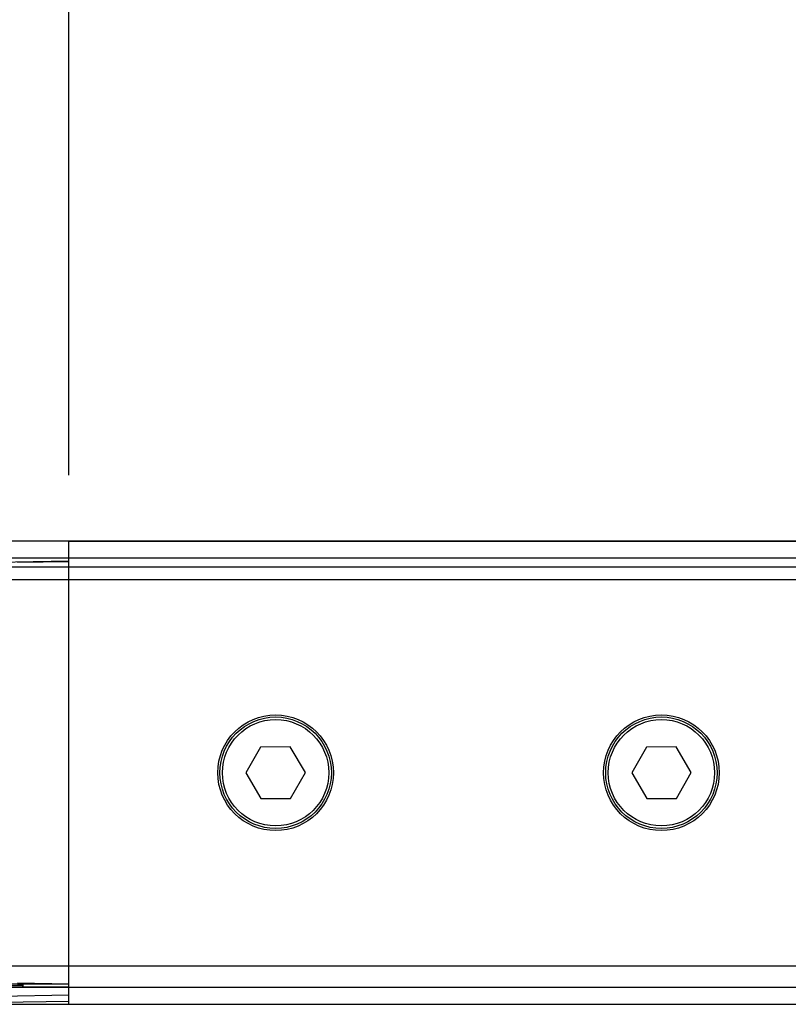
# Model space of a CAD drawing. Header units: millimetres. Extents: x 0 to 528, y 0 to 297.
# Tile 12 of 21: x 154 to 177, y 230 to 260. Entities that reach past the tile are written whole.
import ezdxf

# ---------------------------------------------------------------- set-up
doc = ezdxf.new("R2010")
doc.units = ezdxf.units.MM
doc.layers.add('QUOTE', color=174, linetype='Continuous')
doc.styles.add('SLDTEXTSTYLE3', font='TXT', dxfattribs={"width": 0.75})
doc.dimstyles.new('SLDDIMSTYLE0', dxfattribs={"dimtxt": 3, "dimasz": 3, "dimexe": 0, "dimexo": 0.0625, "dimgap": 0.75, "dimtad": 1, "dimlfac": 3.843863, "dimrnd": 1e-09, "dimzin": 12, "dimdsep": 46, "dimtxsty": 'SLDTEXTSTYLE3', "dimsah": 1, "dimcen": 0.09, "dimadec": 0, "dimazin": 3, "dimtfac": 1, "dimtdec": 3, "dimtofl": 0, "dimtmove": 0, "dimatfit": 3, "dimfxl": 0, "dimfrac": 2, "dimtolj": 1, "dimtzin": 12, "dimarcsym": 0})

# ---------------------------------------------------------------- blocks, each defined once
blk = doc.blocks.new('_D')
at = {"layer": 'QUOTE'}
for p, q in [((155.44, 246.094), (155.44, 290.076)), ((181.456, 246.094), (181.456, 290.076)), ((155.44, 288.076), (111.065, 288.076)), ((155.44, 288.076), (181.456, 288.076))]:
    blk.add_line(p, q, dxfattribs=at)
for points in [[(155.44, 288.076), (158.44, 287.576), (158.44, 288.576)], [(181.456, 288.076), (178.456, 288.576), (178.456, 287.576)]]:
    blk.add_solid(points, dxfattribs=at)
at = {"layer": 'QUOTE', "insert": (111.065, 291.943), "char_height": 3, "attachment_point": 1, "style": 'SLDTEXTSTYLE3'}
blk.add_mtext('100', dxfattribs=at)

msp = doc.modelspace()

# ---------------------------------------------------------------- linework, layer by layer
at = {"color": 7, "linetype": 'Continuous', "lineweight": 25}
for p, q in [((520.7272, 244.0937), (130.4947, 244.0937)), ((155.4403, 244.0937), (181.4558, 244.0937)), ((155.4403, 230.0453), (155.4403, 244.0937)), ((513.5729, 243.5734), (137.649, 243.5734)), ((155.4403, 243.4867), (153.229, 243.4498)), ((155.4403, 243.4707), (153.8794, 243.4433)), ((137.9092, 243.3132), (513.3128, 243.3132)), ((178.6234, 242.923), (138.4684, 242.923)), ((161.2576, 237.847), (160.8122, 237.0635)), ((162.1588, 237.8529), (161.2576, 237.847)), ((162.6145, 237.0755), (162.1588, 237.8529)), ((172.9645, 237.847), (172.5191, 237.0635)), ((173.8657, 237.8529), (172.9645, 237.847)), ((174.3215, 237.0755), (173.8657, 237.8529)), ((160.8122, 237.0635), (161.2679, 236.2861)), ((162.1691, 236.292), (162.6145, 237.0755)), ((172.5191, 237.0635), (172.9749, 236.2861)), ((173.8761, 236.292), (174.3215, 237.0755)), ((161.2679, 236.2861), (162.1691, 236.292)), ((172.9749, 236.2861), (173.8761, 236.292)), ((138.4684, 231.216), (178.6234, 231.216)), ((154.0426, 230.6125), (153.3604, 230.6246)), ((153.3604, 230.6004), (154.0426, 230.6125)), ((153.8794, 230.6957), (155.4403, 230.6683)), ((154.0435, 230.6638), (154.0426, 230.6125)), ((154.0435, 230.5613), (154.0426, 230.6125)), ((154.0435, 230.6638), (155.4403, 230.6644)), ((137.649, 230.5656), (509.9747, 230.5656)), ((154.0435, 230.5613), (153.3613, 230.5492)), ((153.3613, 230.296), (155.4403, 230.3323)), ((155.4403, 230.562), (154.0435, 230.5613)), ((130.4947, 230.0453), (520.7272, 230.0453)), ((155.4403, 230.1347), (153.3613, 230.0984)), ((155.4403, 230.0453), (181.4558, 230.0453))]:
    msp.add_line(p, q, dxfattribs=at)
at = {"color": 7, "linetype": 'Continuous', "lineweight": 25, "flags": 128}
msp.add_lwpolyline([(153.3613, 230.6759), (153.4654, 230.6741), (153.8816, 230.6667), (154.0435, 230.6638)], dxfattribs=at)
at = {"color": 7, "linetype": 'Continuous', "lineweight": 25}
for centre, radius in [((161.7133, 237.0695), 1.756), ((161.7133, 237.0695), 1.691), ((161.7133, 237.0695), 1.613), ((173.4203, 237.0695), 1.756), ((173.4203, 237.0695), 1.691), ((173.4203, 237.0695), 1.613)]:
    msp.add_circle(centre, radius, dxfattribs=at)
msp.add_arc((153.7914, 230.6126), 0.2573, 348.50164, 11.49836, dxfattribs=at)

# ---------------------------------------------------------------- dimensions: what is measured, and where the dimension line sits
at = {"layer": 'QUOTE'}
dim = msp.add_linear_dim(base=(181.4558, 288.0759), p1=(155.4403, 244.0937), p2=(181.4558, 244.0937), dimstyle='SLDDIMSTYLE0', dxfattribs=at)
dim.commit()
dim.dimension.update_dxf_attribs({"geometry": '_D', "text_midpoint": (114.3904, 288.0759), "dimtype": 160})

doc.saveas('drawing.dxf')
